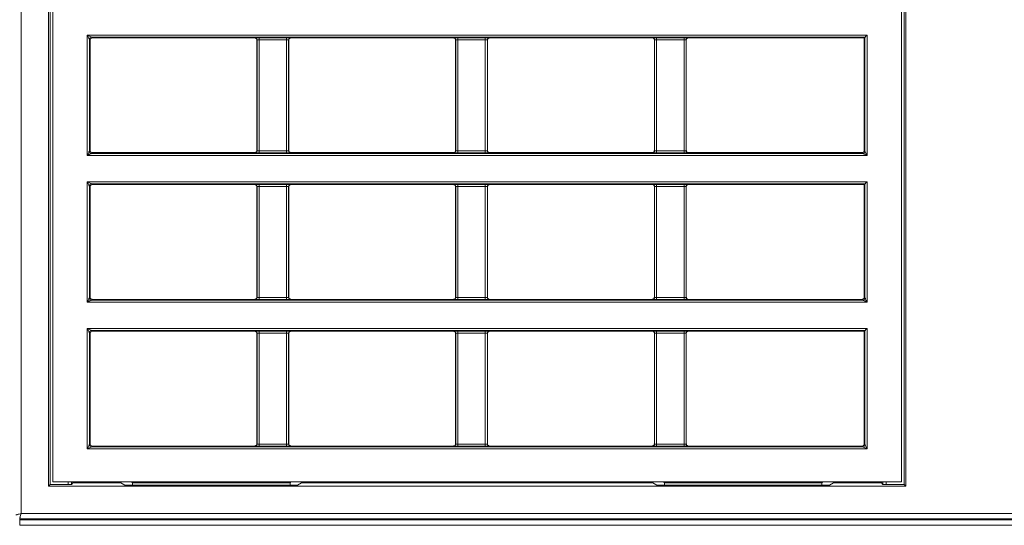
# Model space of a CAD drawing. Header units: millimetres. Extents: x 0 to 1118, y 0 to 864.
# Tile 112 of 256: x 219 to 242, y 395 to 407. Entities that reach past the tile are written whole.
import ezdxf

# ---------------------------------------------------------------- set-up
doc = ezdxf.new("R2010")
doc.units = ezdxf.units.MM

msp = doc.modelspace()

# ---------------------------------------------------------------- linework, layer by layer
at = {"color": 9, "linetype": 'Continuous', "lineweight": 0}
for p, q in [((219.1965, 445.3754), (219.1965, 395.4412)), ((220.7508, 403.8502), (220.7508, 406.6783)), ((220.7508, 406.6783), (239.0764, 406.6783)), ((220.8008, 406.5783), (220.8008, 403.9501)), ((220.8174, 406.5618), (220.8008, 406.5783)), ((239.0265, 406.6283), (220.8507, 406.6283)), ((220.8507, 406.6283), (220.8673, 406.6117)), ((224.6874, 406.6117), (224.6909, 406.6153)), ((224.7409, 406.5653), (224.7374, 406.5618)), ((224.7409, 403.9632), (224.7409, 406.5653)), ((224.7909, 406.617), (225.4339, 406.617)), ((224.7909, 406.567), (224.7909, 406.617)), ((225.4339, 406.567), (224.7909, 406.567)), ((224.7909, 406.567), (224.7909, 403.9615)), ((225.4339, 406.567), (225.4339, 406.617)), ((225.4339, 403.9615), (225.4339, 406.567)), ((225.4838, 406.5653), (225.4838, 403.9632)), ((225.4874, 406.5618), (225.4838, 406.5653)), ((225.5338, 406.6153), (225.5373, 406.6117)), ((229.3574, 406.6117), (229.3609, 406.6153)), ((229.4109, 406.5653), (229.4074, 406.5618)), ((229.4109, 403.9632), (229.4109, 406.5653)), ((229.4609, 406.617), (230.1039, 406.617)), ((229.4609, 406.567), (229.4609, 406.617)), ((230.1039, 406.567), (229.4609, 406.567)), ((229.4609, 406.567), (229.4609, 403.9615)), ((230.1039, 406.567), (230.1039, 406.617)), ((230.1039, 403.9615), (230.1039, 406.567)), ((230.1538, 406.5653), (230.1538, 403.9632)), ((230.1574, 406.5618), (230.1538, 406.5653)), ((230.2038, 406.6153), (230.2073, 406.6117)), ((234.0274, 406.6117), (234.0309, 406.6153)), ((234.0809, 406.5653), (234.0774, 406.5618)), ((234.0809, 403.9632), (234.0809, 406.5653)), ((234.1309, 406.617), (234.7739, 406.617)), ((234.1309, 406.567), (234.1309, 406.617)), ((234.7739, 406.567), (234.1309, 406.567)), ((234.1309, 406.567), (234.1309, 403.9615)), ((234.7739, 406.567), (234.7739, 406.617)), ((234.7739, 403.9615), (234.7739, 406.567)), ((234.8238, 406.5653), (234.8238, 403.9632)), ((234.8274, 406.5618), (234.8238, 406.5653)), ((234.8738, 406.6153), (234.8773, 406.6117)), ((239.0265, 403.9501), (239.0265, 406.6283)), ((239.0764, 406.6783), (239.0764, 403.8502)), ((239.0764, 403.8502), (220.7508, 403.8502)), ((220.8008, 403.9501), (220.8174, 403.9667)), ((220.8673, 403.9167), (220.8507, 403.9001)), ((220.8507, 403.9001), (238.9765, 403.9001)), ((224.6909, 403.9132), (224.6874, 403.9167)), ((224.7374, 403.9667), (224.7409, 403.9632)), ((224.7909, 403.9115), (224.7909, 403.9615)), ((224.7909, 403.9615), (225.4339, 403.9615)), ((225.4339, 403.9115), (224.7909, 403.9115)), ((225.4339, 403.9115), (225.4339, 403.9615)), ((225.4838, 403.9632), (225.4874, 403.9667)), ((225.5373, 403.9167), (225.5338, 403.9132)), ((229.3609, 403.9132), (229.3574, 403.9167)), ((229.4074, 403.9667), (229.4109, 403.9632)), ((229.4609, 403.9115), (229.4609, 403.9615)), ((229.4609, 403.9615), (230.1039, 403.9615)), ((230.1039, 403.9115), (229.4609, 403.9115)), ((230.1039, 403.9115), (230.1039, 403.9615)), ((230.1538, 403.9632), (230.1574, 403.9667)), ((230.2073, 403.9167), (230.2038, 403.9132)), ((234.0309, 403.9132), (234.0274, 403.9167)), ((234.0774, 403.9667), (234.0809, 403.9632)), ((234.1309, 403.9115), (234.1309, 403.9615)), ((234.1309, 403.9615), (234.7739, 403.9615)), ((234.7739, 403.9115), (234.1309, 403.9115)), ((234.7739, 403.9115), (234.7739, 403.9615)), ((234.8238, 403.9632), (234.8274, 403.9667)), ((234.8773, 403.9167), (234.8738, 403.9132)), ((238.9765, 403.9001), (238.9599, 403.9167)), ((239.0099, 403.9667), (239.0265, 403.9501)), ((239.0265, 403.9501), (239.0764, 403.8502)), ((220.7508, 400.4052), (220.7508, 403.2333)), ((220.7508, 403.2333), (239.0764, 403.2333)), ((220.8008, 403.1333), (220.8008, 400.5051)), ((220.8174, 403.1168), (220.8008, 403.1333)), ((239.0265, 403.1833), (220.8507, 403.1833)), ((220.8507, 403.1833), (220.8673, 403.1667)), ((224.6874, 403.1667), (224.6909, 403.1703)), ((224.7409, 403.1203), (224.7374, 403.1168)), ((224.7409, 400.5182), (224.7409, 403.1203)), ((224.7909, 403.172), (225.4339, 403.172)), ((224.7909, 403.172), (224.7909, 403.122)), ((225.4339, 403.122), (224.7909, 403.122)), ((224.7909, 403.122), (224.7909, 400.5165)), ((225.4339, 403.172), (225.4339, 403.122)), ((225.4339, 400.5165), (225.4339, 403.122)), ((225.4838, 403.1203), (225.4838, 400.5182)), ((225.4874, 403.1168), (225.4838, 403.1203)), ((225.5338, 403.1703), (225.5373, 403.1667)), ((229.3574, 403.1667), (229.3609, 403.1703)), ((229.4109, 403.1203), (229.4074, 403.1168)), ((229.4109, 400.5182), (229.4109, 403.1203)), ((229.4609, 403.172), (230.1039, 403.172)), ((229.4609, 403.172), (229.4609, 403.122)), ((230.1039, 403.122), (229.4609, 403.122)), ((229.4609, 403.122), (229.4609, 400.5165)), ((230.1039, 403.172), (230.1039, 403.122)), ((230.1039, 400.5165), (230.1039, 403.122)), ((230.1538, 403.1203), (230.1538, 400.5182)), ((230.1574, 403.1168), (230.1538, 403.1203)), ((230.2038, 403.1703), (230.2073, 403.1667)), ((234.0274, 403.1667), (234.0309, 403.1703)), ((234.0809, 403.1203), (234.0774, 403.1168)), ((234.0809, 400.5182), (234.0809, 403.1203)), ((234.1309, 403.172), (234.7739, 403.172)), ((234.1309, 403.172), (234.1309, 403.122)), ((234.7739, 403.122), (234.1309, 403.122)), ((234.1309, 403.122), (234.1309, 400.5165)), ((234.7739, 403.172), (234.7739, 403.122)), ((234.7739, 400.5165), (234.7739, 403.122)), ((234.8238, 403.1203), (234.8238, 400.5182)), ((234.8274, 403.1168), (234.8238, 403.1203)), ((234.8738, 403.1703), (234.8773, 403.1667)), ((239.0265, 400.5051), (239.0265, 403.1833)), ((239.0764, 403.2333), (239.0764, 400.4052)), ((220.8008, 400.5051), (220.8174, 400.5217)), ((224.7374, 400.5217), (224.7409, 400.5182)), ((224.7909, 400.5165), (224.7909, 400.4665)), ((224.7909, 400.5165), (225.4339, 400.5165)), ((225.4339, 400.5165), (225.4339, 400.4665)), ((225.4838, 400.5182), (225.4874, 400.5217)), ((229.4074, 400.5217), (229.4109, 400.5182)), ((229.4609, 400.5165), (230.1039, 400.5165)), ((229.4609, 400.5165), (229.4609, 400.4665)), ((230.1039, 400.5165), (230.1039, 400.4665)), ((230.1538, 400.5182), (230.1574, 400.5217)), ((234.0774, 400.5217), (234.0809, 400.5182)), ((234.1309, 400.5165), (234.7739, 400.5165)), ((234.1309, 400.5165), (234.1309, 400.4665)), ((234.7739, 400.5165), (234.7739, 400.4665)), ((234.8238, 400.5182), (234.8274, 400.5217)), ((239.0099, 400.5217), (239.0265, 400.5051)), ((239.0764, 400.4052), (220.7508, 400.4052)), ((220.8673, 400.4717), (220.8507, 400.4551)), ((220.8507, 400.4551), (238.9765, 400.4551)), ((224.6909, 400.4682), (224.6874, 400.4717)), ((225.4339, 400.4665), (224.7909, 400.4665)), ((225.5373, 400.4717), (225.5338, 400.4682)), ((229.3609, 400.4682), (229.3574, 400.4717)), ((230.1039, 400.4665), (229.4609, 400.4665)), ((230.2073, 400.4717), (230.2038, 400.4682)), ((234.0309, 400.4682), (234.0274, 400.4717)), ((234.7739, 400.4665), (234.1309, 400.4665)), ((234.8773, 400.4717), (234.8738, 400.4682)), ((238.9765, 400.4551), (238.9599, 400.4717)), ((220.7508, 396.9602), (220.7508, 399.7883)), ((220.7508, 399.7883), (239.0764, 399.7883)), ((220.8008, 399.6883), (220.8008, 397.0601)), ((220.8174, 399.6718), (220.8008, 399.6883)), ((239.0265, 399.7383), (220.8507, 399.7383)), ((220.8507, 399.7383), (220.8673, 399.7217)), ((224.6874, 399.7217), (224.6909, 399.7253)), ((224.7409, 399.6753), (224.7374, 399.6718)), ((224.7409, 397.0732), (224.7409, 399.6753)), ((224.7909, 399.727), (225.4339, 399.727)), ((224.7909, 399.677), (224.7909, 399.727)), ((225.4339, 399.677), (224.7909, 399.677)), ((224.7909, 399.677), (224.7909, 397.0715)), ((225.4339, 399.677), (225.4339, 399.727)), ((225.4339, 397.0715), (225.4339, 399.677)), ((225.4838, 399.6753), (225.4838, 397.0732)), ((225.4874, 399.6718), (225.4838, 399.6753)), ((225.5338, 399.7253), (225.5373, 399.7217)), ((229.3574, 399.7217), (229.3609, 399.7253)), ((229.4109, 399.6753), (229.4074, 399.6718)), ((229.4109, 397.0732), (229.4109, 399.6753)), ((229.4609, 399.727), (230.1039, 399.727)), ((229.4609, 399.677), (229.4609, 399.727)), ((230.1039, 399.677), (229.4609, 399.677)), ((229.4609, 399.677), (229.4609, 397.0715)), ((230.1039, 399.677), (230.1039, 399.727)), ((230.1039, 397.0715), (230.1039, 399.677)), ((230.1538, 399.6753), (230.1538, 397.0732)), ((230.1574, 399.6718), (230.1538, 399.6753)), ((230.2038, 399.7253), (230.2073, 399.7217)), ((234.0274, 399.7217), (234.0309, 399.7253)), ((234.0809, 399.6753), (234.0774, 399.6718)), ((234.0809, 397.0732), (234.0809, 399.6753)), ((234.1309, 399.727), (234.7739, 399.727)), ((234.1309, 399.677), (234.1309, 399.727)), ((234.7739, 399.677), (234.1309, 399.677)), ((234.1309, 399.677), (234.1309, 397.0715)), ((234.7739, 399.677), (234.7739, 399.727)), ((234.7739, 397.0715), (234.7739, 399.677)), ((234.8238, 399.6753), (234.8238, 397.0732)), ((234.8274, 399.6718), (234.8238, 399.6753)), ((234.8738, 399.7253), (234.8773, 399.7217)), ((239.0265, 397.0601), (239.0265, 399.7383)), ((239.0764, 399.7883), (239.0764, 396.9602)), ((220.8008, 397.0601), (220.8174, 397.0767)), ((220.8673, 397.0267), (220.8507, 397.0101)), ((224.6909, 397.0232), (224.6874, 397.0267)), ((224.7374, 397.0767), (224.7409, 397.0732)), ((224.7909, 397.0215), (224.7909, 397.0715)), ((224.7909, 397.0715), (225.4339, 397.0715)), ((225.4339, 397.0215), (225.4339, 397.0715)), ((225.4838, 397.0732), (225.4874, 397.0767)), ((225.5373, 397.0267), (225.5338, 397.0232)), ((229.3609, 397.0232), (229.3574, 397.0267)), ((229.4074, 397.0767), (229.4109, 397.0732)), ((229.4609, 397.0215), (229.4609, 397.0715)), ((229.4609, 397.0715), (230.1039, 397.0715)), ((230.1039, 397.0215), (230.1039, 397.0715)), ((230.1538, 397.0732), (230.1574, 397.0767)), ((230.2073, 397.0267), (230.2038, 397.0232)), ((234.0309, 397.0232), (234.0274, 397.0267)), ((234.0774, 397.0767), (234.0809, 397.0732)), ((234.1309, 397.0215), (234.1309, 397.0715)), ((234.1309, 397.0715), (234.7739, 397.0715)), ((234.7739, 397.0215), (234.7739, 397.0715)), ((234.8238, 397.0732), (234.8274, 397.0767)), ((234.8773, 397.0267), (234.8738, 397.0232)), ((238.9765, 397.0101), (238.9599, 397.0267)), ((239.0099, 397.0767), (239.0265, 397.0601)), ((239.0764, 396.9602), (220.7508, 396.9602)), ((220.8507, 397.0101), (238.9765, 397.0101)), ((225.4339, 397.0215), (224.7909, 397.0215)), ((230.1039, 397.0215), (229.4609, 397.0215)), ((234.7739, 397.0215), (234.1309, 397.0215)), ((220.3032, 396.1217), (220.3032, 396.1867)), ((220.3782, 396.1867), (220.3782, 396.1229)), ((239.449, 396.1229), (239.449, 396.1867)), ((239.524, 396.1867), (239.524, 396.1217)), ((219.1965, 395.4412), (276.3807, 395.4412)), ((276.4136, 395.3164), (219.1636, 395.3164)), ((219.1636, 395.3164), (219.1636, 395.2895)), ((219.1636, 395.2895), (276.4136, 395.2895)), ((219.1636, 395.2895), (219.1636, 395.1647)), ((276.4136, 395.1647), (219.1636, 395.1647))]:
    msp.add_line(p, q, dxfattribs=at)
at = {"color": 7, "linetype": 'Continuous', "lineweight": 15}
for p, q in [((219.842, 396.0867), (219.842, 444.7299)), ((219.8769, 444.695), (219.8769, 396.1217)), ((239.9503, 396.1217), (239.9503, 444.695)), ((239.9852, 444.7299), (239.9852, 396.0867)), ((219.9424, 444.5942), (219.9424, 396.1867)), ((239.8849, 396.1867), (239.8849, 444.5942)), ((220.8174, 406.5618), (220.8174, 403.9667)), ((224.6874, 406.6117), (220.8673, 406.6117)), ((224.7374, 406.5618), (224.7374, 403.9667)), ((225.4874, 403.9667), (225.4874, 406.5618)), ((229.3574, 406.6117), (225.5373, 406.6117)), ((229.4074, 406.5618), (229.4074, 403.9667)), ((230.1574, 403.9667), (230.1574, 406.5618)), ((234.0274, 406.6117), (230.2073, 406.6117)), ((234.0774, 406.5618), (234.0774, 403.9667)), ((234.8274, 403.9667), (234.8274, 406.5618)), ((239.0099, 406.6117), (234.8773, 406.6117)), ((239.0099, 406.6117), (239.0265, 406.6283)), ((239.0099, 403.9667), (239.0099, 406.6117)), ((220.8673, 403.9167), (224.6874, 403.9167)), ((225.5373, 403.9167), (229.3574, 403.9167)), ((230.2073, 403.9167), (234.0274, 403.9167)), ((234.8773, 403.9167), (238.9599, 403.9167)), ((220.8174, 403.1168), (220.8174, 400.5217)), ((224.6874, 403.1667), (220.8673, 403.1667)), ((224.7374, 403.1168), (224.7374, 400.5217)), ((225.4874, 400.5217), (225.4874, 403.1168)), ((229.3574, 403.1667), (225.5373, 403.1667)), ((229.4074, 403.1168), (229.4074, 400.5217)), ((230.1574, 400.5217), (230.1574, 403.1168)), ((234.0274, 403.1667), (230.2073, 403.1667)), ((234.0774, 403.1168), (234.0774, 400.5217)), ((234.8274, 400.5217), (234.8274, 403.1168)), ((239.0099, 403.1667), (234.8773, 403.1667)), ((239.0099, 403.1667), (239.0265, 403.1833)), ((239.0099, 400.5217), (239.0099, 403.1667)), ((220.8673, 400.4717), (224.6874, 400.4717)), ((225.5373, 400.4717), (229.3574, 400.4717)), ((230.2073, 400.4717), (234.0274, 400.4717)), ((234.8773, 400.4717), (238.9599, 400.4717)), ((220.8174, 399.6718), (220.8174, 397.0767)), ((224.6874, 399.7217), (220.8673, 399.7217)), ((224.7374, 399.6718), (224.7374, 397.0767)), ((225.4874, 397.0767), (225.4874, 399.6718)), ((229.3574, 399.7217), (225.5373, 399.7217)), ((229.4074, 399.6718), (229.4074, 397.0767)), ((230.1574, 397.0767), (230.1574, 399.6718)), ((234.0274, 399.7217), (230.2073, 399.7217)), ((234.0774, 399.6718), (234.0774, 397.0767)), ((234.8274, 397.0767), (234.8274, 399.6718)), ((239.0099, 399.7217), (234.8773, 399.7217)), ((239.0099, 399.7217), (239.0265, 399.7383)), ((239.0099, 397.0767), (239.0099, 399.7217)), ((220.8673, 397.0267), (224.6874, 397.0267)), ((225.5373, 397.0267), (229.3574, 397.0267)), ((230.2073, 397.0267), (234.0274, 397.0267)), ((234.8773, 397.0267), (238.9599, 397.0267)), ((219.842, 396.0867), (219.8769, 396.1217)), ((220.3032, 396.1217), (219.8769, 396.1217)), ((219.9424, 396.1867), (221.7886, 396.1867)), ((220.3782, 396.1229), (220.4136, 396.1583)), ((220.4136, 396.1867), (220.4136, 396.1583)), ((221.5386, 396.1583), (220.4136, 396.1583)), ((221.6356, 396.1098), (221.5386, 396.1583)), ((221.7106, 396.1086), (225.6891, 396.1086)), ((221.7886, 396.1867), (225.5386, 396.1867)), ((221.8117, 396.1636), (221.7886, 396.1867)), ((225.5155, 396.1636), (221.8117, 396.1636)), ((221.8117, 396.1086), (221.8117, 396.1636)), ((225.5155, 396.1636), (225.5386, 396.1867)), ((225.5155, 396.1086), (225.5155, 396.1636)), ((225.5386, 396.1867), (234.2886, 396.1867)), ((225.6891, 396.1086), (225.7886, 396.1583)), ((234.0386, 396.1583), (225.7886, 396.1583)), ((234.1381, 396.1086), (234.0386, 396.1583)), ((234.1381, 396.1086), (238.1891, 396.1086)), ((234.2886, 396.1867), (238.0386, 396.1867)), ((234.3117, 396.1636), (234.2886, 396.1867)), ((238.0155, 396.1636), (234.3117, 396.1636)), ((234.3117, 396.1086), (234.3117, 396.1636)), ((238.0155, 396.1636), (238.0386, 396.1867)), ((238.0155, 396.1086), (238.0155, 396.1636)), ((238.0386, 396.1867), (239.8849, 396.1867)), ((238.1891, 396.1086), (238.2886, 396.1583)), ((239.4136, 396.1583), (238.2886, 396.1583)), ((239.4136, 396.1583), (239.4136, 396.1867)), ((239.449, 396.1229), (239.4136, 396.1583)), ((239.9503, 396.1217), (239.524, 396.1217)), ((239.9503, 396.1217), (239.9852, 396.0867)), ((239.9852, 396.0867), (219.842, 396.0867))]:
    msp.add_line(p, q, dxfattribs=at)
at = {"color": 9, "linetype": 'Continuous', "lineweight": 0, "flags": 128}
for points in [[(220.8008, 406.5783), (220.7996, 406.5806), (220.7967, 406.5865), (220.792, 406.5958), (220.7858, 406.6082), (220.7783, 406.6233), (220.7697, 406.6405), (220.7604, 406.659), (220.7508, 406.6783)], [(220.7508, 406.6783), (220.7701, 406.6687), (220.7886, 406.6594), (220.8058, 406.6508), (220.8209, 406.6433), (220.8333, 406.6371), (220.8426, 406.6324), (220.8485, 406.6295), (220.8507, 406.6283)], [(220.7508, 403.8502), (220.7604, 403.8694), (220.7697, 403.888), (220.7783, 403.9052), (220.7858, 403.9202), (220.792, 403.9327), (220.7967, 403.942), (220.7996, 403.9479), (220.8008, 403.9501)], [(220.8507, 403.9001), (220.8485, 403.899), (220.8426, 403.8961), (220.8333, 403.8914), (220.8209, 403.8852), (220.8058, 403.8777), (220.7886, 403.8691), (220.7701, 403.8598), (220.7508, 403.8502)], [(239.0764, 403.8502), (239.0571, 403.8598), (239.0386, 403.8691), (239.0214, 403.8777), (239.0064, 403.8852), (238.9939, 403.8914), (238.9846, 403.8961), (238.9787, 403.899), (238.9765, 403.9001)], [(220.8008, 403.1333), (220.7996, 403.1356), (220.7967, 403.1415), (220.792, 403.1508), (220.7858, 403.1632), (220.7783, 403.1783), (220.7697, 403.1955), (220.7604, 403.214), (220.7508, 403.2333)], [(220.7508, 403.2333), (220.7701, 403.2237), (220.7886, 403.2144), (220.8058, 403.2058), (220.8209, 403.1983), (220.8333, 403.1921), (220.8426, 403.1874), (220.8485, 403.1845), (220.8507, 403.1833)], [(220.7508, 400.4052), (220.7604, 400.4245), (220.7697, 400.443), (220.7783, 400.4602), (220.7858, 400.4752), (220.792, 400.4877), (220.7967, 400.497), (220.7996, 400.5029), (220.8008, 400.5051)], [(239.0265, 400.5051), (239.0276, 400.5029), (239.0305, 400.497), (239.0352, 400.4877), (239.0414, 400.4752), (239.0489, 400.4602), (239.0575, 400.443), (239.0668, 400.4245), (239.0764, 400.4052)], [(220.8507, 400.4551), (220.8485, 400.454), (220.8426, 400.4511), (220.8333, 400.4464), (220.8209, 400.4402), (220.8058, 400.4327), (220.7886, 400.4241), (220.7701, 400.4148), (220.7508, 400.4052)], [(239.0764, 400.4052), (239.0571, 400.4148), (239.0386, 400.4241), (239.0214, 400.4327), (239.0064, 400.4402), (238.9939, 400.4464), (238.9846, 400.4511), (238.9787, 400.454), (238.9765, 400.4551)], [(220.7508, 399.7883), (220.7701, 399.7787), (220.7886, 399.7694), (220.8058, 399.7608), (220.8209, 399.7533), (220.8333, 399.7471), (220.8426, 399.7424), (220.8485, 399.7394), (220.8507, 399.7383)], [(220.8008, 399.6883), (220.7996, 399.6906), (220.7967, 399.6965), (220.792, 399.7058), (220.7858, 399.7182), (220.7783, 399.7333), (220.7697, 399.7505), (220.7604, 399.769), (220.7508, 399.7883)], [(220.7508, 396.9602), (220.7604, 396.9794), (220.7697, 396.998), (220.7783, 397.0152), (220.7858, 397.0302), (220.792, 397.0427), (220.7967, 397.052), (220.7996, 397.0579), (220.8008, 397.0601)], [(239.0265, 397.0601), (239.0276, 397.0579), (239.0305, 397.052), (239.0352, 397.0427), (239.0414, 397.0302), (239.0489, 397.0152), (239.0575, 396.998), (239.0668, 396.9794), (239.0764, 396.9602)], [(220.8507, 397.0101), (220.8485, 397.009), (220.8426, 397.0061), (220.8333, 397.0014), (220.8209, 396.9952), (220.8058, 396.9877), (220.7886, 396.9791), (220.7701, 396.9698), (220.7508, 396.9602)], [(239.0764, 396.9602), (239.0571, 396.9698), (239.0386, 396.9791), (239.0214, 396.9877), (239.0064, 396.9952), (238.9939, 397.0014), (238.9846, 397.0061), (238.9787, 397.009), (238.9765, 397.0101)]]:
    msp.add_lwpolyline(points, dxfattribs=at)
at = {"color": 7, "linetype": 'Continuous', "lineweight": 15, "flags": 128}
for points in [[(239.0764, 406.6783), (239.0668, 406.6687), (239.0575, 406.6594), (239.0489, 406.6508), (239.0414, 406.6433), (239.0352, 406.6371), (239.0305, 406.6324), (239.0276, 406.6295), (239.0265, 406.6283)], [(239.0764, 403.2333), (239.0668, 403.2237), (239.0575, 403.2144), (239.0489, 403.2058), (239.0414, 403.1983), (239.0352, 403.1921), (239.0305, 403.1874), (239.0276, 403.1845), (239.0265, 403.1833)], [(239.0764, 399.7883), (239.0668, 399.7787), (239.0575, 399.7694), (239.0489, 399.7608), (239.0414, 399.7533), (239.0352, 399.7471), (239.0305, 399.7424), (239.0276, 399.7394), (239.0265, 399.7383)]]:
    msp.add_lwpolyline(points, dxfattribs=at)
at = {"color": 9, "linetype": 'Continuous', "lineweight": 0}
for centre, start, end in [((220.8508, 406.5783), 90.01932, 179.98095), ((224.6908, 406.5652), 0.02079, 89.97913), ((225.5339, 406.5652), 90.02091, 179.97922), ((229.3608, 406.5652), 0.02099, 89.97901), ((230.2039, 406.5652), 90.02121, 179.97879), ((234.0308, 406.5652), 0.02121, 89.97879), ((234.8739, 406.5652), 90.02015, 179.98091), ((220.8508, 403.9502), 180.02012, 269.98068), ((224.6908, 403.9632), 270.01935, 359.97966), ((225.5339, 403.9632), 180.02033, 269.98061), ((229.3608, 403.9632), 270.01947, 359.97946), ((230.2039, 403.9632), 180.02076, 269.98031), ((234.0308, 403.9632), 270.01969, 359.97924), ((234.8739, 403.9632), 180.01864, 269.98136), ((238.9764, 403.9502), 270.01969, 359.97924), ((220.8508, 403.1333), 90.01932, 179.98202), ((224.6908, 403.1202), 0.02124, 89.97761), ((225.5339, 403.1202), 90.02243, 179.97878), ((229.3608, 403.1202), 0.02144, 89.9775), ((230.2039, 403.1202), 90.02273, 179.97834), ((234.0308, 403.1202), 0.02166, 89.97727), ((234.8739, 403.1202), 90.02167, 179.98046), ((220.8508, 400.5052), 180.02102, 269.97765), ((224.6908, 400.5182), 270.01935, 359.97966), ((225.5339, 400.5182), 180.02033, 269.98061), ((229.3608, 400.5182), 270.01947, 359.97946), ((230.2039, 400.5182), 180.02076, 269.98031), ((234.0308, 400.5182), 270.01969, 359.97924), ((234.8739, 400.5182), 180.01864, 269.98136), ((238.9764, 400.5052), 270.02273, 359.97834), ((220.8508, 399.6883), 90.02235, 179.97898), ((224.6908, 399.6752), 0.02034, 89.98065), ((225.5339, 399.6752), 90.01939, 179.97967), ((229.3608, 399.6752), 0.02054, 89.98053), ((230.2039, 399.6752), 90.01969, 179.97924), ((234.0308, 399.6752), 0.02076, 89.98031), ((234.8739, 399.6752), 90.01864, 179.98136), ((220.8508, 397.0602), 180.02012, 269.98068), ((224.6908, 397.0733), 270.02239, 359.97876), ((225.5339, 397.0733), 180.02122, 269.97757), ((229.3608, 397.0733), 270.0225, 359.97856), ((230.2039, 397.0733), 180.02166, 269.97727), ((234.0308, 397.0733), 270.02273, 359.97834), ((234.8739, 397.0732), 180.01954, 269.97833), ((238.9764, 397.0602), 270.01969, 359.97924)]:
    msp.add_arc(centre, 0.05, start, end, dxfattribs=at)
at = {"color": 7, "linetype": 'Continuous', "lineweight": 15}
for centre, major_axis, ratio, start_param, end_param in [((220.8674, 406.5617), (-0.0354, 0.0354), 0.9996955, 5.4979394, 7.0684312), ((220.8674, 403.9668), (0.0354, 0.0354), 0.9996955, 2.3563468, 3.9268385), ((238.9598, 403.9668), (-0.0354, 0.0354), 0.9996955, 2.3563468, 3.9268385), ((220.8674, 403.1167), (0.0354, -0.0354), 0.9996955, 2.3563468, 3.9268385), ((220.8674, 400.5218), (0.0354, 0.0354), 0.9996955, 2.3563468, 3.9268385), ((238.9598, 400.5218), (-0.0354, 0.0354), 0.9996955, 2.3563468, 3.9268385), ((220.8674, 399.6717), (-0.0354, 0.0354), 0.9996955, 5.4979394, 7.0684312), ((220.8674, 397.0768), (0.0354, 0.0354), 0.9996955, 2.3563468, 3.9268385), ((238.9598, 397.0768), (-0.0354, 0.0354), 0.9996955, 2.3563468, 3.9268385), ((220.3032, 396.123), (0.075, 0), 0.0174551, 4.712389, 6.265732), ((221.7106, 396.1099), (0.075, 0), 0.0174551, 3.1764992, 4.712389), ((239.524, 396.123), (0.075, 0), 0.0174551, 3.1590459, 4.712389)]:
    msp.add_ellipse(centre, major_axis=major_axis, ratio=ratio, start_param=start_param, end_param=end_param, dxfattribs=at)
at = {"color": 9, "linetype": 'Continuous', "lineweight": 0}
for centre, major_axis, ratio, start_param, end_param in [((224.7909, 406.6152), (0.1, 0), 0.0174551, 1.5707963, 3.1241394), ((224.7909, 406.5652), (0.05, 0), 0.0349101, 1.5707963, 3.1241394), ((225.4339, 406.6152), (0.1, 0), 0.0174551, 0.0174533, 1.5707963), ((225.4339, 406.5652), (0.05, 0), 0.0349101, 0.0174533, 1.5707963), ((229.4609, 406.6152), (0.1, 0), 0.0174551, 1.5707963, 3.1241394), ((229.4609, 406.5652), (0.05, 0), 0.0349101, 1.5707963, 3.1241394), ((230.1039, 406.6152), (0.1, 0), 0.0174551, 0.0174533, 1.5707963), ((230.1039, 406.5652), (0.05, 0), 0.0349101, 0.0174533, 1.5707963), ((234.1309, 406.6152), (0.1, 0), 0.0174551, 1.5707963, 3.1241394), ((234.1309, 406.5652), (0.05, 0), 0.0349101, 1.5707963, 3.1241394), ((234.7739, 406.6152), (0.1, 0), 0.0174551, 0.0174533, 1.5707963), ((234.7739, 406.5652), (0.05, 0), 0.0349101, 0.0174533, 1.5707963), ((224.7909, 403.9133), (0.1, 0), 0.0174551, 3.1590459, 4.712389), ((224.7909, 403.9633), (0.05, 0), 0.0349101, 3.1590459, 4.712389), ((225.4339, 403.9633), (0.05, 0), 0.0349101, 4.712389, 6.265732), ((225.4339, 403.9133), (0.1, 0), 0.0174551, 4.712389, 6.265732), ((229.4609, 403.9133), (0.1, 0), 0.0174551, 3.1590459, 4.712389), ((229.4609, 403.9633), (0.05, 0), 0.0349101, 3.1590459, 4.712389), ((230.1039, 403.9633), (0.05, 0), 0.0349101, 4.712389, 6.265732), ((230.1039, 403.9133), (0.1, 0), 0.0174551, 4.712389, 6.265732), ((234.1309, 403.9133), (0.1, 0), 0.0174551, 3.1590459, 4.712389), ((234.1309, 403.9633), (0.05, 0), 0.0349101, 3.1590459, 4.712389), ((234.7739, 403.9633), (0.05, 0), 0.0349101, 4.712389, 6.265732), ((234.7739, 403.9133), (0.1, 0), 0.0174551, 4.712389, 6.265732), ((224.7909, 403.1702), (0.1, 0), 0.0174551, 1.5707963, 3.1241394), ((224.7909, 403.1202), (0.05, 0), 0.0349101, 1.5707963, 3.1241394), ((225.4339, 403.1702), (0.1, 0), 0.0174551, 0.0174533, 1.5707963), ((225.4339, 403.1202), (0.05, 0), 0.0349101, 0.0174533, 1.5707963), ((229.4609, 403.1702), (0.1, 0), 0.0174551, 1.5707963, 3.1241394), ((229.4609, 403.1202), (0.05, 0), 0.0349101, 1.5707963, 3.1241394), ((230.1039, 403.1702), (0.1, 0), 0.0174551, 0.0174533, 1.5707963), ((230.1039, 403.1202), (0.05, 0), 0.0349101, 0.0174533, 1.5707963), ((234.1309, 403.1702), (0.1, 0), 0.0174551, 1.5707963, 3.1241394), ((234.1309, 403.1202), (0.05, 0), 0.0349101, 1.5707963, 3.1241394), ((234.7739, 403.1702), (0.1, 0), 0.0174551, 0.0174533, 1.5707963), ((234.7739, 403.1202), (0.05, 0), 0.0349101, 0.0174533, 1.5707963), ((224.7909, 400.5183), (0.05, 0), 0.0349101, 3.1590459, 4.712389), ((225.4339, 400.5183), (0.05, 0), 0.0349101, 4.712389, 6.265732), ((229.4609, 400.5183), (0.05, 0), 0.0349101, 3.1590459, 4.712389), ((230.1039, 400.5183), (0.05, 0), 0.0349101, 4.712389, 6.265732), ((234.1309, 400.5183), (0.05, 0), 0.0349101, 3.1590459, 4.712389), ((234.7739, 400.5183), (0.05, 0), 0.0349101, 4.712389, 6.265732), ((224.7909, 400.4683), (0.1, 0), 0.0174551, 3.1590459, 4.712389), ((225.4339, 400.4683), (0.1, 0), 0.0174551, 4.712389, 6.265732), ((229.4609, 400.4683), (0.1, 0), 0.0174551, 3.1590459, 4.712389), ((230.1039, 400.4683), (0.1, 0), 0.0174551, 4.712389, 6.265732), ((234.1309, 400.4683), (0.1, 0), 0.0174551, 3.1590459, 4.712389), ((234.7739, 400.4683), (0.1, 0), 0.0174551, 4.712389, 6.265732), ((224.7909, 399.7252), (0.1, 0), 0.0174551, 1.5707963, 3.1241394), ((224.7909, 399.6752), (0.05, 0), 0.0349101, 1.5707963, 3.1241394), ((225.4339, 399.7252), (0.1, 0), 0.0174551, 0.0174533, 1.5707963), ((225.4339, 399.6752), (0.05, 0), 0.0349101, 0.0174533, 1.5707963), ((229.4609, 399.7252), (0.1, 0), 0.0174551, 1.5707963, 3.1241394), ((229.4609, 399.6752), (0.05, 0), 0.0349101, 1.5707963, 3.1241394), ((230.1039, 399.7252), (0.1, 0), 0.0174551, 0.0174533, 1.5707963), ((230.1039, 399.6752), (0.05, 0), 0.0349101, 0.0174533, 1.5707963), ((234.1309, 399.7252), (0.1, 0), 0.0174551, 1.5707963, 3.1241394), ((234.1309, 399.6752), (0.05, 0), 0.0349101, 1.5707963, 3.1241394), ((234.7739, 399.7252), (0.1, 0), 0.0174551, 0.0174533, 1.5707963), ((234.7739, 399.6752), (0.05, 0), 0.0349101, 0.0174533, 1.5707963), ((224.7909, 397.0733), (0.05, 0), 0.0349101, 3.1590459, 4.712389), ((225.4339, 397.0733), (0.05, 0), 0.0349101, 4.712389, 6.265732), ((229.4609, 397.0733), (0.05, 0), 0.0349101, 3.1590459, 4.712389), ((230.1039, 397.0733), (0.05, 0), 0.0349101, 4.712389, 6.265732), ((234.1309, 397.0733), (0.05, 0), 0.0349101, 3.1590459, 4.712389), ((234.7739, 397.0733), (0.05, 0), 0.0349101, 4.712389, 6.265732), ((224.7909, 397.0233), (0.1, 0), 0.0174551, 3.1590459, 4.712389), ((225.4339, 397.0233), (0.1, 0), 0.0174551, 4.712389, 6.265732), ((229.4609, 397.0233), (0.1, 0), 0.0174551, 3.1590459, 4.712389), ((230.1039, 397.0233), (0.1, 0), 0.0174551, 4.712389, 6.265732), ((234.1309, 397.0233), (0.1, 0), 0.0174551, 3.1590459, 4.712389), ((234.7739, 397.0233), (0.1, 0), 0.0174551, 4.712389, 6.265732)]:
    msp.add_ellipse(centre, major_axis=major_axis, ratio=ratio, start_param=start_param, end_param=end_param, dxfattribs=at)
at = {"color": 7, "linetype": 'Continuous', "lineweight": 15}
for points, knots in [([(224.6874, 406.6117), (224.6939, 406.611), (224.707, 406.6095), (224.7235, 406.5979), (224.7351, 406.5814), (224.7366, 406.5683), (224.7374, 406.5618)], [0, 0, 0, 0, 0.25001, 0.5000032, 0.7499909, 1, 1, 1, 1]), ([(225.4874, 406.5618), (225.4881, 406.5683), (225.4896, 406.5814), (225.5012, 406.5979), (225.5177, 406.6095), (225.5308, 406.611), (225.5373, 406.6117)], [0, 0, 0, 0, 0.2500089, 0.4999966, 0.7499894, 1, 1, 1, 1]), ([(229.3574, 406.6117), (229.3639, 406.611), (229.377, 406.6095), (229.3935, 406.5979), (229.4051, 406.5814), (229.4066, 406.5683), (229.4074, 406.5618)], [0, 0, 0, 0, 0.2500147, 0.5000046, 0.7499912, 1, 1, 1, 1]), ([(230.1574, 406.5618), (230.1581, 406.5683), (230.1596, 406.5814), (230.1712, 406.5979), (230.1877, 406.6095), (230.2008, 406.611), (230.2073, 406.6117)], [0, 0, 0, 0, 0.2500091, 0.4999959, 0.7499909, 1, 1, 1, 1]), ([(234.0274, 406.6117), (234.0339, 406.611), (234.047, 406.6095), (234.0635, 406.5979), (234.0751, 406.5814), (234.0766, 406.5683), (234.0774, 406.5618)], [0, 0, 0, 0, 0.2500095, 0.5, 0.7499905, 1, 1, 1, 1]), ([(234.8274, 406.5618), (234.8281, 406.5683), (234.8296, 406.5814), (234.8412, 406.5979), (234.8577, 406.6095), (234.8708, 406.611), (234.8773, 406.6117)], [0, 0, 0, 0, 0.2500095, 0.5, 0.7499905, 1, 1, 1, 1]), ([(224.7374, 403.9667), (224.7366, 403.9602), (224.7351, 403.9471), (224.7235, 403.9306), (224.707, 403.919), (224.6939, 403.9175), (224.6874, 403.9167)], [0, 0, 0, 0, 0.2499942, 0.4999731, 0.7499654, 1, 1, 1, 1]), ([(225.5373, 403.9167), (225.5308, 403.9175), (225.5177, 403.919), (225.5012, 403.9306), (225.4896, 403.9471), (225.4881, 403.9602), (225.4874, 403.9667)], [0, 0, 0, 0, 0.2500344, 0.500027, 0.7500059, 1, 1, 1, 1]), ([(229.4074, 403.9667), (229.4066, 403.9602), (229.4051, 403.9471), (229.3935, 403.9306), (229.377, 403.919), (229.3639, 403.9175), (229.3574, 403.9167)], [0, 0, 0, 0, 0.2499932, 0.4999715, 0.7499647, 1, 1, 1, 1]), ([(230.2073, 403.9167), (230.2008, 403.9175), (230.1877, 403.919), (230.1712, 403.9306), (230.1596, 403.9471), (230.1581, 403.9602), (230.1574, 403.9667)], [0, 0, 0, 0, 0.2500353, 0.5000285, 0.7500068, 1, 1, 1, 1]), ([(234.0774, 403.9667), (234.0766, 403.9602), (234.0751, 403.9471), (234.0635, 403.9306), (234.047, 403.919), (234.0339, 403.9175), (234.0274, 403.9167)], [0, 0, 0, 0, 0.2499936, 0.4999756, 0.7499643, 1, 1, 1, 1]), ([(234.8773, 403.9167), (234.8708, 403.9175), (234.8577, 403.919), (234.8412, 403.9306), (234.8296, 403.9471), (234.8281, 403.9602), (234.8274, 403.9667)], [0, 0, 0, 0, 0.2500368, 0.5000265, 0.750003, 1, 1, 1, 1]), ([(224.6874, 403.1667), (224.6939, 403.166), (224.707, 403.1645), (224.7235, 403.1529), (224.7351, 403.1364), (224.7366, 403.1233), (224.7374, 403.1168)], [0, 0, 0, 0, 0.2500129, 0.5000091, 0.7499997, 1, 1, 1, 1]), ([(225.4874, 403.1168), (225.4881, 403.1233), (225.4896, 403.1364), (225.5012, 403.1529), (225.5177, 403.1645), (225.5308, 403.166), (225.5373, 403.1667)], [0, 0, 0, 0, 0.2500001, 0.4999908, 0.7499864, 1, 1, 1, 1]), ([(229.3574, 403.1667), (229.3639, 403.166), (229.377, 403.1645), (229.3935, 403.1529), (229.4051, 403.1364), (229.4066, 403.1233), (229.4074, 403.1168)], [0, 0, 0, 0, 0.2500176, 0.5000104, 0.7499999, 1, 1, 1, 1]), ([(230.1574, 403.1168), (230.1581, 403.1233), (230.1596, 403.1364), (230.1712, 403.1529), (230.1877, 403.1645), (230.2008, 403.166), (230.2073, 403.1667)], [0, 0, 0, 0, 0.2500003, 0.49999, 0.749988, 1, 1, 1, 1]), ([(234.0274, 403.1667), (234.0339, 403.166), (234.047, 403.1645), (234.0635, 403.1529), (234.0751, 403.1364), (234.0766, 403.1233), (234.0774, 403.1168)], [0, 0, 0, 0, 0.2500124, 0.5000059, 0.7499993, 1, 1, 1, 1]), ([(234.8274, 403.1168), (234.8281, 403.1233), (234.8296, 403.1364), (234.8412, 403.1529), (234.8577, 403.1645), (234.8708, 403.166), (234.8773, 403.1667)], [0, 0, 0, 0, 0.2500007, 0.4999941, 0.7499876, 1, 1, 1, 1]), ([(224.7374, 400.5217), (224.7366, 400.5152), (224.7351, 400.5021), (224.7235, 400.4856), (224.707, 400.474), (224.6939, 400.4725), (224.6874, 400.4717)], [0, 0, 0, 0, 0.249992, 0.4999688, 0.7499722, 1, 1, 1, 1]), ([(225.5373, 400.4717), (225.5308, 400.4725), (225.5177, 400.474), (225.5012, 400.4856), (225.4896, 400.5021), (225.4881, 400.5152), (225.4874, 400.5217)], [0, 0, 0, 0, 0.2500276, 0.50003131, 0.75000809, 1, 1, 1, 1]), ([(229.4074, 400.5217), (229.4066, 400.5152), (229.4051, 400.5021), (229.3935, 400.4856), (229.377, 400.474), (229.3639, 400.4725), (229.3574, 400.4717)], [0, 0, 0, 0, 0.249991, 0.4999672, 0.7499715, 1, 1, 1, 1]), ([(230.2073, 400.4717), (230.2008, 400.4725), (230.1877, 400.474), (230.1712, 400.4856), (230.1596, 400.5021), (230.1581, 400.5152), (230.1574, 400.5217)], [0, 0, 0, 0, 0.2500285, 0.5000328, 0.750009, 1, 1, 1, 1]), ([(234.0774, 400.5217), (234.0766, 400.5152), (234.0751, 400.5021), (234.0635, 400.4856), (234.047, 400.474), (234.0339, 400.4725), (234.0274, 400.4717)], [0, 0, 0, 0, 0.24999143, 0.49997133, 0.74997112, 1, 1, 1, 1]), ([(234.8773, 400.4717), (234.8708, 400.4725), (234.8577, 400.474), (234.8412, 400.4856), (234.8296, 400.5021), (234.8281, 400.5152), (234.8274, 400.5217)], [0, 0, 0, 0, 0.25003, 0.5000308, 0.7500052, 1, 1, 1, 1]), ([(224.6874, 399.7217), (224.6939, 399.721), (224.707, 399.7195), (224.7235, 399.7079), (224.7351, 399.6914), (224.7366, 399.6783), (224.7374, 399.6718)], [0, 0, 0, 0, 0.250007, 0.4999974, 0.7499821, 1, 1, 1, 1]), ([(225.4874, 399.6718), (225.4881, 399.6783), (225.4896, 399.6914), (225.5012, 399.7079), (225.5177, 399.7195), (225.5308, 399.721), (225.5373, 399.7217)], [0, 0, 0, 0, 0.2500177, 0.5000025, 0.7499923, 1, 1, 1, 1]), ([(229.3574, 399.7217), (229.3639, 399.721), (229.377, 399.7195), (229.3935, 399.7079), (229.4051, 399.6914), (229.4066, 399.6783), (229.4074, 399.6718)], [0, 0, 0, 0, 0.2500118, 0.4999987, 0.7499824, 1, 1, 1, 1]), ([(230.1574, 399.6718), (230.1581, 399.6783), (230.1596, 399.6914), (230.1712, 399.7079), (230.1877, 399.7195), (230.2008, 399.721), (230.2073, 399.7217)], [0, 0, 0, 0, 0.2500178, 0.5000017, 0.7499939, 1, 1, 1, 1]), ([(234.0274, 399.7217), (234.0339, 399.721), (234.047, 399.7195), (234.0635, 399.7079), (234.0751, 399.6914), (234.0766, 399.6783), (234.0774, 399.6718)], [0, 0, 0, 0, 0.2500065, 0.4999941, 0.7499818, 1, 1, 1, 1]), ([(234.8274, 399.6718), (234.8281, 399.6783), (234.8296, 399.6914), (234.8412, 399.7079), (234.8577, 399.7195), (234.8708, 399.721), (234.8773, 399.7217)], [0, 0, 0, 0, 0.2500182, 0.5000059, 0.7499935, 1, 1, 1, 1]), ([(224.7374, 397.0767), (224.7366, 397.0702), (224.7351, 397.0571), (224.7235, 397.0406), (224.707, 397.029), (224.6939, 397.0275), (224.6874, 397.0267)], [0, 0, 0, 0, 0.2499728, 0.4999737, 0.749968, 1, 1, 1, 1]), ([(225.5373, 397.0267), (225.5308, 397.0275), (225.5177, 397.029), (225.5012, 397.0406), (225.4896, 397.0571), (225.4881, 397.0702), (225.4874, 397.0767)], [0, 0, 0, 0, 0.2500136, 0.5000092, 0.7499999, 1, 1, 1, 1]), ([(229.4074, 397.0767), (229.4066, 397.0702), (229.4051, 397.0571), (229.3935, 397.0406), (229.377, 397.029), (229.3639, 397.0275), (229.3574, 397.0267)], [0, 0, 0, 0, 0.2499718, 0.499972, 0.7499673, 1, 1, 1, 1]), ([(230.2073, 397.0267), (230.2008, 397.0275), (230.1877, 397.029), (230.1712, 397.0406), (230.1596, 397.0571), (230.1581, 397.0702), (230.1574, 397.0767)], [0, 0, 0, 0, 0.250012, 0.50001, 0.7499997, 1, 1, 1, 1]), ([(234.0774, 397.0767), (234.0766, 397.0702), (234.0751, 397.0571), (234.0635, 397.0406), (234.047, 397.029), (234.0339, 397.0275), (234.0274, 397.0267)], [0, 0, 0, 0, 0.2499722, 0.4999762, 0.7499669, 1, 1, 1, 1]), ([(234.8773, 397.0267), (234.8708, 397.0275), (234.8577, 397.029), (234.8412, 397.0406), (234.8296, 397.0571), (234.8281, 397.0702), (234.8274, 397.0767)], [0, 0, 0, 0, 0.2500124, 0.5000059, 0.7499993, 1, 1, 1, 1])]:
    msp.add_open_spline(points, degree=3, knots=knots, dxfattribs=at)
at = {"color": 9, "linetype": 'Continuous', "lineweight": 0}
for points, knots in [([(219.0717, 395.4083), (219.0742, 395.4088), (219.0779, 395.4095), (219.0944, 395.4137), (219.1156, 395.4193), (219.1499, 395.4285), (219.181, 395.437), (219.1965, 395.4412)], [0, 0, 0, 0, 0.24141872, 0.3687173, 0.500413, 0.75007531, 1, 1, 1, 1]), ([(219.1965, 395.4412), (219.1923, 395.4257), (219.1838, 395.3946), (219.1746, 395.3603), (219.169, 395.3391), (219.1648, 395.3226), (219.1641, 395.3189), (219.1636, 395.3164)], [0, 0, 0, 0, 0.2499279, 0.4995916, 0.6312606, 0.7585606, 1, 1, 1, 1])]:
    msp.add_open_spline(points, degree=3, knots=knots, dxfattribs=at)

doc.saveas('drawing.dxf')
